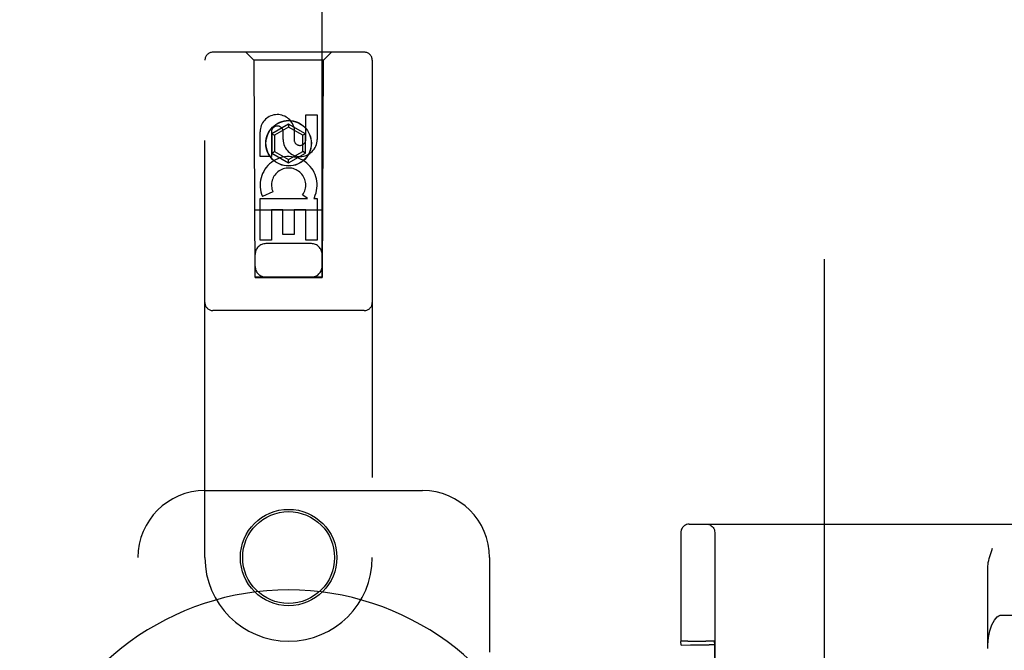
# Model space of a CAD drawing. Header units: inches. Extents: x 0 to 283, y 0 to 183.
# Tile 13 of 82: x 82.26 to 85.94, y 97.09 to 99.45. Entities that reach past the tile are written whole.
import ezdxf

# ---------------------------------------------------------------- set-up
doc = ezdxf.new("R2010")
doc.units = ezdxf.units.IN
doc.header["$LTSCALE"] = 15.583333
doc.header["$MEASUREMENT"] = 0
doc.linetypes.add('HIDDEN', pattern=[0.2, 0.1, -0.1])
doc.layers.add('DEFAULT_2', color=8, linetype='HIDDEN')
doc.layers.add('SECONDARY_OR_LEFT_DOOR_ASSEMBLY', color=7, linetype='CONTINUOUS')

msp = doc.modelspace()

# ---------------------------------------------------------------- linework, layer by layer
at = {"layer": 'DEFAULT_2', "color": 8, "linetype": 'HIDDEN'}
for p, q in [((85.2671, 65.8306), (85.2671, 126.8006)), ((84.7627, 97.5656), (86.1476, 97.5656)), ((84.7315, 97.5232), (84.7314, 97.4934)), ((84.7316, 97.5295), (84.7315, 97.5232)), ((84.7317, 97.5336), (84.7316, 97.5319)), ((84.7316, 97.5319), (84.7316, 97.5295)), ((84.8579, 97.5346), (84.8579, 94.8466)), ((84.7314, 97.4934), (84.7309, 97.1275)), ((85.8772, 97.1006), (85.8772, 97.4021)), ((85.9297, 97.2256), (86.7955, 97.2256)), ((84.7326, 97.1136), (84.7309, 97.1275)), ((84.7326, 97.1136), (84.7674, 97.115)), ((84.7478, 97.128), (84.7399, 97.1279)), ((84.7569, 97.1281), (84.7478, 97.128)), ((84.7569, 97.1281), (84.8248, 97.1281)), ((84.7674, 95.2662), (84.7674, 97.115)), ((84.7674, 97.115), (84.8374, 97.115)), ((84.8344, 97.128), (84.8248, 97.1281)), ((84.8559, 97.1275), (84.8574, 97.1146)), ((84.7326, 95.2675), (84.7326, 97.1136)), ((84.8574, 97.1146), (84.8574, 95.2665))]:
    msp.add_line(p, q, dxfattribs=at)
for points in [[(84.7627, 97.5656), (84.7572, 97.5651), (84.7522, 97.5637), (84.7482, 97.5619), (84.7445, 97.5597), (84.7409, 97.5565), (84.7378, 97.553), (84.7357, 97.5497), (84.7341, 97.5465), (84.7329, 97.5431), (84.7322, 97.54), (84.7319, 97.5382), (84.7318, 97.5371), (84.7318, 97.5363), (84.7317, 97.5358), (84.7317, 97.5353), (84.7317, 97.5349), (84.7317, 97.5345), (84.7317, 97.5336)], [(84.8269, 97.5656), (84.8317, 97.5652), (84.8364, 97.564), (84.8409, 97.5622), (84.8451, 97.5596), (84.8488, 97.5565), (84.8519, 97.5528), (84.8545, 97.5486), (84.8564, 97.5441), (84.8575, 97.5394), (84.8579, 97.5346)], [(85.8772, 97.4021), (85.8774, 97.4086), (85.8781, 97.4152), (85.8791, 97.4221), (85.8806, 97.4292), (85.8824, 97.4365), (85.8845, 97.4439), (85.8869, 97.4515), (85.8895, 97.4594), (85.8923, 97.4674), (85.8953, 97.4756)], [(85.8772, 97.1006), (85.8775, 97.1146), (85.8785, 97.1284), (85.8801, 97.1418), (85.8824, 97.1548), (85.8852, 97.1671), (85.8886, 97.1785), (85.8926, 97.1889), (85.897, 97.1983), (85.9018, 97.2064), (85.9069, 97.2132), (85.9124, 97.2185), (85.918, 97.2224), (85.9238, 97.2248), (85.9297, 97.2256)], [(84.7399, 97.1279), (84.7368, 97.1278), (84.7342, 97.1278), (84.7324, 97.1277), (84.7313, 97.1276), (84.7309, 97.1275)], [(84.8559, 97.1275), (84.8555, 97.1276), (84.8543, 97.1277), (84.8525, 97.1278), (84.8499, 97.1278), (84.8467, 97.1279), (84.8431, 97.128), (84.8344, 97.128)]]:
    msp.add_lwpolyline(points, dxfattribs=at)
msp.add_ellipse((84.8375, 97.1146), major_axis=(0.02, 0), ratio=0.017455, start_param=0.002136, end_param=1.572932, dxfattribs=at)
at = {"layer": 'SECONDARY_OR_LEFT_DOOR_ASSEMBLY', "color": 8, "linetype": 'HIDDEN'}
for p, q in [((83.1421, 126.4881), (83.1421, 98.4862)), ((83.3921, 98.4862), (83.3921, 126.4881)), ((83.5496, 99.3281), (82.9846, 99.3281)), ((83.1371, 99.2981), (83.1071, 99.3281)), ((83.3971, 99.2981), (83.4271, 99.3281)), ((82.9546, 97.4406), (82.9546, 99.2981)), ((83.1371, 99.2981), (83.1406, 98.4881)), ((83.3971, 99.2981), (83.1371, 99.2981)), ((83.3936, 98.4881), (83.3971, 99.2981)), ((83.5796, 99.2981), (83.5796, 97.4406)), ((83.3312, 99.0022), (83.3312, 99.0946)), ((83.3312, 99.0946), (83.3736, 99.0946)), ((83.3736, 99.0946), (83.3736, 99.0022)), ((83.1604, 98.9383), (83.1604, 99.0307)), ((83.2029, 99.0307), (83.2029, 98.9383)), ((83.2671, 99.0599), (83.2046, 99.0238)), ((83.2671, 99.0484), (83.2146, 99.0181)), ((83.2467, 99.0022), (83.2467, 99.0307)), ((83.2671, 99.0599), (83.2671, 99.0484)), ((83.3296, 99.0238), (83.2671, 99.0599)), ((83.3196, 99.0181), (83.2671, 99.0484)), ((83.2877, 99.0445), (83.2877, 98.9983)), ((83.2046, 99.0238), (83.2046, 98.9517)), ((83.2046, 99.0238), (83.2146, 99.0181)), ((83.2146, 99.0181), (83.2146, 98.9574)), ((83.3296, 99.0238), (83.3196, 99.0181)), ((83.3196, 98.9574), (83.3196, 99.0181)), ((83.3296, 98.9517), (83.3296, 99.0238)), ((83.2046, 98.9517), (83.2146, 98.9574)), ((83.2146, 98.9574), (83.2671, 98.9271)), ((83.2671, 98.9271), (83.3196, 98.9574)), ((83.3296, 98.9517), (83.3196, 98.9574)), ((83.2029, 98.9383), (83.1604, 98.9383)), ((83.2046, 98.9517), (83.2671, 98.9156)), ((83.2671, 98.9156), (83.3296, 98.9517)), ((83.2671, 98.9156), (83.2671, 98.9271)), ((83.2085, 98.8064), (83.1694, 98.7895)), ((83.1604, 98.6259), (83.1604, 98.7821)), ((83.1604, 98.7821), (83.338, 98.7821)), ((83.338, 98.7821), (83.3195, 98.7951)), ((83.3631, 98.7856), (83.3614, 98.7821)), ((83.3614, 98.7821), (83.3736, 98.7821)), ((83.3736, 98.7821), (83.3736, 98.6259)), ((83.3946, 98.7381), (83.1395, 98.7381)), ((83.2029, 98.7394), (83.2029, 98.6259)), ((83.2453, 98.7394), (83.2029, 98.7394)), ((83.2453, 98.6472), (83.2453, 98.7394)), ((83.2877, 98.7394), (83.2877, 98.6472)), ((83.3312, 98.7394), (83.2877, 98.7394)), ((83.3312, 98.6259), (83.3312, 98.7394)), ((83.2029, 98.6259), (83.1604, 98.6259)), ((83.2877, 98.6472), (83.2453, 98.6472)), ((83.3736, 98.6259), (83.3312, 98.6259)), ((83.3521, 98.6131), (83.1821, 98.6131)), ((83.1406, 98.4881), (83.3936, 98.4881)), ((83.1421, 98.4894), (83.3921, 98.4894)), ((83.1421, 98.4862), (83.3921, 98.4862)), ((83.5496, 98.3631), (82.9846, 98.3631)), ((82.9546, 97.6906), (83.7671, 97.6906)), ((82.7046, 95.1906), (82.7046, 97.4406)), ((84.0171, 97.4406), (84.0171, 97.0874))]:
    msp.add_line(p, q, dxfattribs=at)
for centre, radius in [((83.2671, 98.9881), 0.085), ((83.2671, 98.9881), 0.0845), ((83.2671, 97.4406), 0.18), ((83.2671, 97.4406), 0.1715)]:
    msp.add_circle(centre, radius, dxfattribs=at)
for centre, radius, start, end in [((82.9846, 99.2981), 0.03, 90, 180), ((83.5496, 99.2981), 0.03, 0, 90), ((83.2248, 99.0308), 0.0644, 12.2995, 180.0775), ((83.2248, 99.0307), 0.0219, 359.9011, 180), ((83.3102, 99.0022), 0.0635, 180, 360), ((83.3093, 99.0022), 0.0219, 190.307, 360), ((83.2672, 98.8318), 0.1065, 334.2636, 203.4027), ((83.2672, 98.8318), 0.0639, 324.8895, 203.4026), ((83.1821, 98.5731), 0.04, 90, 180), ((83.3521, 98.5731), 0.04, 0, 90), ((83.1821, 98.5281), 0.04, 180, 270), ((83.3521, 98.5281), 0.04, 270, 360), ((82.9846, 98.3931), 0.03, 180, 270), ((83.5496, 98.3931), 0.03, 270, 360), ((82.9546, 97.4406), 0.25, 90, 180), ((83.7671, 97.4406), 0.25, 0, 90), ((83.2671, 97.4406), 0.3125, 180, 360)]:
    msp.add_arc(centre, radius, start, end, dxfattribs=at)
at = {"layer": 'SECONDARY_OR_LEFT_DOOR_ASSEMBLY', "color": 7, "linetype": 'Continuous'}
msp.add_arc((83.2671, 96.3156), 1.0039, 305.5066, 234.4934, dxfattribs=at)

doc.saveas('drawing.dxf')
